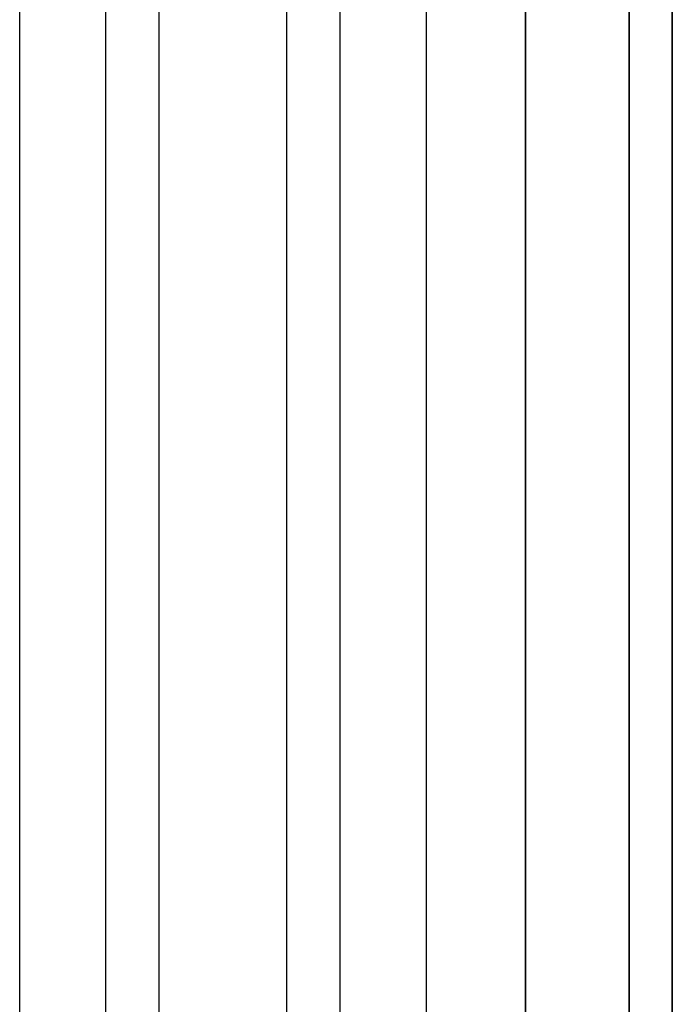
# Model space of a CAD drawing. Header units: millimetres. Extents: x -299 to -179, y 76 to 121.
# Tile 66 of 69: x -180.4 to -179.29, y 117.73 to 119.41. Entities that reach past the tile are written whole.
import ezdxf

# ---------------------------------------------------------------- set-up
doc = ezdxf.new("R2010")
doc.units = ezdxf.units.MM
doc.header["$MEASUREMENT"] = 0
doc.layers.add('Predefinito', color=7, linetype='Continuous', true_color=0x000000)

msp = doc.modelspace()

# ---------------------------------------------------------------- linework, layer by layer
at = {"layer": 'Predefinito'}
for p, q in [((-179.5412, 120.835, -14), (-179.5412, 75.835, -14)), ((-179.5412, 75.835), (-179.5412, 120.835)), ((-179.3644, 75.835, -0.0732), (-179.3644, 120.835, -0.0732)), ((-179.3644, 120.835, -13.9268), (-179.3644, 75.835, -13.9268)), ((-179.2912, 75.835, -0.25), (-179.2912, 120.835, -0.25)), ((-179.2912, 120.835, -13.75), (-179.2912, 75.835, -13.75)), ((-179.2912, 120.835, -7), (-179.2912, 75.835, -7)), ((-179.9479, 120.1909, -0.1716), (-179.9479, 76.479, -0.1716)), ((-179.857, 120.1909, -0.0474), (-179.857, 76.479, -0.0474)), ((-179.7105, 120.1909), (-179.7105, 76.479)), ((-180.4023, 108.384, -1), (-180.4023, 119.9738, -1)), ((-180.2559, 108.384, -0.9526), (-180.2559, 119.9738, -0.9526)), ((-180.165, 108.384, -0.8284), (-180.165, 119.9738, -0.8284))]:
    msp.add_line(p, q, dxfattribs=at)

doc.saveas('drawing.dxf')
